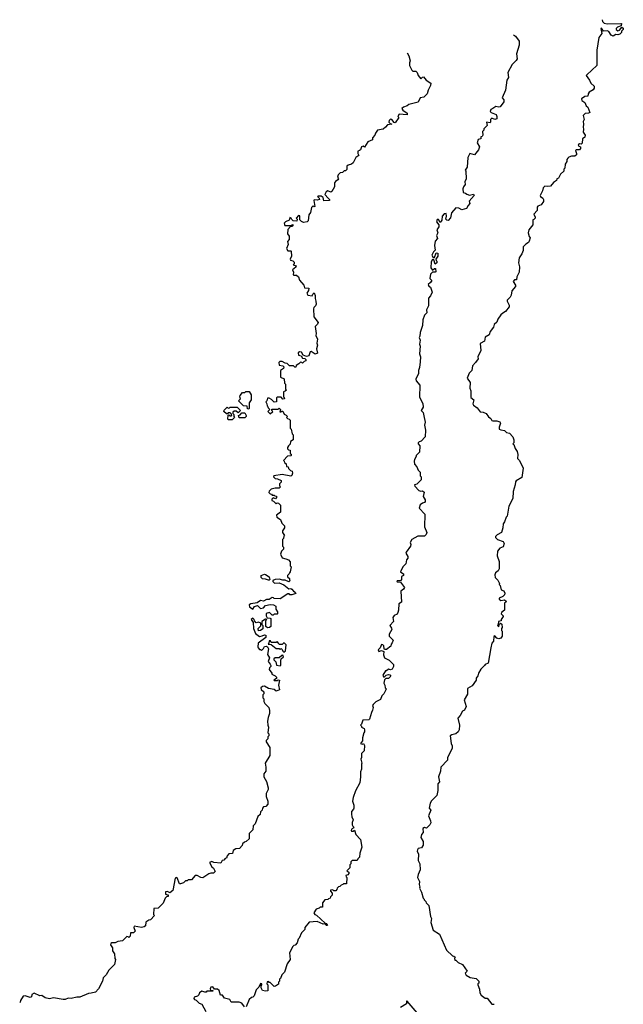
# Model space of a CAD drawing. Extents: x 2710666 to 2828562, y 857017 to 964538.
# Tile 96 of 138: x 2718049 to 2724230, y 947767 to 957845. Entities that reach past the tile are written whole.
import ezdxf

# ---------------------------------------------------------------- set-up
doc = ezdxf.new("R2010")
doc.units = 0

msp = doc.modelspace()

# ---------------------------------------------------------------- linework, layer by layer
at = {"layer": '0CON05XD'}
for points in [[(2724014, 957845), (2724018, 957828), (2724035, 957810), (2724065, 957804), (2724205, 957807), (2724210, 957805), (2724208, 957782), (2724172, 957768), (2724158, 957755), (2724158, 957745), (2724175, 957732), (2724192, 957738), (2724215, 957770), (2724228, 957758), (2724230, 957745), (2724212, 957728), (2724210, 957715), (2724195, 957698), (2724175, 957691), (2724155, 957693), (2724125, 957678), (2724107, 957687), (2724080, 957725), (2724065, 957730), (2724028, 957728), (2724005, 957760), (2724000, 957755), (2724010, 957705), (2723978, 957662), (2723958, 957535), (2723960, 957375), (2723855, 957280), (2723850, 957275), (2723885, 957228), (2723896, 957196), (2723932, 957165), (2723933, 957145), (2723922, 957128), (2723880, 957105), (2723870, 957085), (2723868, 957062), (2723835, 957060), (2723802, 957035), (2723805, 957020), (2723835, 956998), (2723850, 956965), (2723865, 956950), (2723887, 956895), (2723875, 956888), (2723840, 956885), (2723820, 956865), (2723828, 956825), (2723818, 956805), (2723822, 956775), (2723818, 956745), (2723823, 956725), (2723818, 956695), (2723838, 956665), (2723837, 956643), (2723812, 956625), (2723808, 956582), (2723798, 956572), (2723780, 956575), (2723768, 956565), (2723775, 956550), (2723790, 956545), (2723792, 956528), (2723780, 956515), (2723748, 956512), (2723740, 956505), (2723752, 956475), (2723749, 956461), (2723735, 956448), (2723701, 956449), (2723672, 956438), (2723662, 956428), (2723653, 956415), (2723652, 956395), (2723634, 956366), (2723630, 956325), (2723620, 956315), (2723620, 956295), (2723588, 956265), (2723565, 956222), (2723550, 956215), (2723545, 956200), (2723515, 956178), (2723485, 956140), (2723455, 956138), (2723427, 956143), (2723408, 956125), (2723403, 956095), (2723380, 956045), (2723382, 956035), (2723405, 956020), (2723412, 956005), (2723412, 955985), (2723389, 955951), (2723354, 955936), (2723348, 955925), (2723348, 955892), (2723312, 955855), (2723328, 955825), (2723327, 955813), (2723315, 955800), (2723302, 955798), (2723302, 955745), (2723263, 955695), (2723254, 955665), (2723266, 955626), (2723277, 955613), (2723265, 955580), (2723260, 955565), (2723232, 955548), (2723205, 955520), (2723204, 955484), (2723192, 955448), (2723163, 955407), (2723156, 955355), (2723167, 955315), (2723165, 955260), (2723138, 955215), (2723137, 955183), (2723115, 955182), (2723103, 955165), (2723127, 955127), (2723127, 955115), (2723089, 955071), (2723082, 955025), (2723072, 955005), (2723040, 954975), (2723040, 954965), (2723062, 954925), (2723062, 954905), (2723023, 954857), (2722995, 954842), (2722976, 954824), (2722945, 954780), (2722935, 954750), (2722908, 954725), (2722901, 954699), (2722867, 954655), (2722855, 954620), (2722816, 954595), (2722810, 954555), (2722765, 954530), (2722772, 954458), (2722740, 954395), (2722742, 954375), (2722718, 954335), (2722686, 954304), (2722678, 954255), (2722653, 954227), (2722630, 954175), (2722663, 954133), (2722658, 954075), (2722667, 954045), (2722668, 953978), (2722700, 953955), (2722690, 953915), (2722695, 953900), (2722733, 953873), (2722765, 953830), (2722795, 953828), (2722825, 953813), (2722850, 953780), (2722872, 953765), (2722884, 953744), (2722895, 953738), (2722935, 953740), (2722965, 953730), (2722972, 953715), (2722957, 953675), (2722960, 953655), (2722975, 953646), (2723015, 953640), (2723035, 953620), (2723065, 953613), (2723100, 953575), (2723110, 953545), (2723110, 953515), (2723100, 953505), (2723108, 953498), (2723122, 953455), (2723142, 953425), (2723150, 953395), (2723148, 953355), (2723168, 953335), (2723203, 953255), (2723191, 953159), (2723134, 953126), (2723127, 953115), (2723123, 953085), (2723101, 953015), (2723100, 952945), (2723057, 952865), (2723040, 952765), (2723030, 952755), (2723014, 952706), (2723000, 952685), (2722996, 952644), (2722982, 952598), (2722937, 952573), (2722920, 952555), (2722920, 952545), (2722940, 952525), (2723000, 952505), (2723010, 952485), (2722999, 952451), (2722964, 952436), (2722940, 952405), (2722938, 952358), (2722958, 952298), (2722960, 952225), (2722950, 952205), (2722922, 952185), (2722914, 952164), (2722918, 952135), (2722945, 952110), (2722962, 952075), (2722960, 952065), (2722970, 952055), (2722980, 952010), (2723005, 952000), (2723018, 951975), (2723015, 951960), (2722995, 951940), (2722960, 951925), (2722960, 951915), (2722975, 951902), (2723015, 951908), (2723030, 951895), (2723026, 951884), (2723012, 951875), (2723015, 951800), (2722984, 951776), (2722980, 951765), (2723000, 951745), (2723000, 951735), (2722980, 951705), (2722978, 951692), (2722953, 951687), (2722950, 951655), (2722942, 951645), (2722955, 951630), (2722960, 951655), (2722972, 951668), (2722987, 951657), (2722990, 951625), (2722982, 951615), (2722982, 951595), (2722988, 951585), (2722988, 951535), (2722976, 951514), (2722955, 951508), (2722934, 951514), (2722915, 951540), (2722905, 951532), (2722899, 951485), (2722884, 951465), (2722872, 951415), (2722845, 951260), (2722814, 951246), (2722810, 951235), (2722772, 951198), (2722748, 951155), (2722741, 951129), (2722722, 951105), (2722722, 951085), (2722683, 951027), (2722635, 951000), (2722635, 950940), (2722600, 950885), (2722620, 950815), (2722603, 950777), (2722584, 950766), (2722558, 950722), (2722534, 950696), (2722552, 950625), (2722548, 950575), (2722538, 950555), (2722516, 950534), (2722474, 950526), (2722458, 950515), (2722467, 950435), (2722477, 950413), (2722476, 950385), (2722430, 950295), (2722430, 950265), (2722360, 950195), (2722358, 950152), (2722337, 950095), (2722348, 950045), (2722332, 950025), (2722330, 949955), (2722320, 949905), (2722265, 949850), (2722252, 949825), (2722242, 949775), (2722258, 949755), (2722236, 949695), (2722257, 949645), (2722258, 949625), (2722248, 949605), (2722215, 949570), (2722195, 949577), (2722178, 949565), (2722180, 949525), (2722162, 949505), (2722158, 949475), (2722182, 949435), (2722180, 949395), (2722165, 949368), (2722128, 949362), (2722121, 949349), (2722120, 949335), (2722132, 949305), (2722128, 949238), (2722148, 949205), (2722150, 949145), (2722128, 949095), (2722122, 949065), (2722142, 949025), (2722138, 948995), (2722148, 948965), (2722142, 948955), (2722162, 948915), (2722180, 948855), (2722190, 948845), (2722190, 948835), (2722208, 948818), (2722210, 948805), (2722237, 948777), (2722256, 948666), (2722266, 948645), (2722258, 948605), (2722283, 948525), (2722348, 948485), (2722420, 948320), (2722482, 948262), (2722495, 948260), (2722508, 948248), (2722500, 948235), (2722505, 948220), (2722515, 948220), (2722540, 948195), (2722584, 948174), (2722630, 948105), (2722612, 948085), (2722620, 948065), (2722663, 948043), (2722722, 948032), (2722750, 948005), (2722750, 947985), (2722740, 947975), (2722740, 947965), (2722758, 947922), (2722760, 947885), (2722775, 947860), (2722815, 947830), (2722835, 947830), (2722885, 947770), (2722907, 947767)], [(2723104, 957691), (2723127, 957677), (2723163, 957625), (2723164, 957585), (2723136, 957495), (2723142, 957445), (2723133, 957427), (2723092, 957388), (2723048, 957305), (2723054, 957255), (2723036, 957225), (2723022, 957125), (2722988, 957045), (2723008, 957025), (2723007, 957005), (2722968, 956955), (2722955, 956950), (2722925, 956958), (2722895, 956938), (2722874, 956926), (2722868, 956905), (2722878, 956895), (2722927, 956875), (2722936, 956855), (2722935, 956830), (2722915, 956823), (2722885, 956838), (2722870, 956825), (2722870, 956795), (2722865, 956790), (2722830, 956795), (2722837, 956763), (2722802, 956728), (2722800, 956715), (2722788, 956702), (2722792, 956665), (2722785, 956650), (2722770, 956645), (2722770, 956625), (2722745, 956620), (2722733, 956585), (2722758, 956545), (2722747, 956513), (2722707, 956463), (2722660, 956475), (2722637, 956435), (2722630, 956335), (2722612, 956305), (2722618, 956295), (2722620, 956215), (2722608, 956185), (2722612, 956158), (2722592, 956135), (2722588, 956115), (2722590, 956075), (2722615, 956070), (2722628, 956058), (2722655, 956050), (2722695, 956058), (2722702, 956045), (2722652, 955988), (2722660, 955965), (2722640, 955945), (2722625, 955912), (2722575, 955898), (2722547, 955917), (2722515, 955920), (2722472, 955868), (2722462, 955818), (2722435, 955790), (2722422, 955792), (2722413, 955803), (2722420, 955835), (2722415, 955860), (2722395, 955858), (2722374, 955836), (2722372, 955795), (2722355, 955770), (2722339, 955799), (2722325, 955800), (2722318, 955775), (2722340, 955745), (2722340, 955725), (2722322, 955695), (2722330, 955665), (2722318, 955635), (2722328, 955605), (2722303, 955577), (2722296, 955535), (2722302, 955488), (2722285, 955470), (2722270, 955435), (2722282, 955412), (2722295, 955410), (2722315, 955460), (2722330, 955455), (2722330, 955425), (2722310, 955395), (2722312, 955382), (2722320, 955375), (2722320, 955355), (2722302, 955342), (2722288, 955388), (2722275, 955390), (2722264, 955366), (2722260, 955305), (2722275, 955280), (2722295, 955300), (2722308, 955298), (2722310, 955265), (2722305, 955260), (2722275, 955260), (2722255, 955240), (2722250, 955195), (2722268, 955175), (2722256, 955154), (2722230, 955135), (2722237, 955117), (2722256, 955106), (2722271, 955055), (2722255, 955020), (2722234, 954996), (2722234, 954916), (2722216, 954875), (2722218, 954845), (2722195, 954820), (2722176, 954774), (2722172, 954715), (2722150, 954645), (2722148, 954605), (2722138, 954592), (2722150, 954565), (2722143, 954525), (2722150, 954505), (2722143, 954425), (2722153, 954395), (2722151, 954345), (2722143, 954287), (2722132, 954255), (2722132, 954225), (2722104, 954165), (2722110, 954150), (2722147, 954105), (2722142, 953982), (2722176, 953916), (2722179, 953881), (2722160, 953845), (2722182, 953825), (2722188, 953792), (2722200, 953725), (2722194, 953695), (2722204, 953645), (2722200, 953575), (2722159, 953531), (2722140, 953525), (2722130, 953515), (2722130, 953505), (2722148, 953485), (2722142, 953418), (2722110, 953385), (2722110, 953375), (2722090, 953345), (2722088, 953325), (2722090, 953295), (2722115, 953270), (2722130, 953235), (2722150, 953215), (2722150, 953175), (2722160, 953165), (2722160, 953135), (2722115, 953090), (2722090, 953085), (2722095, 953070), (2722137, 953027), (2722155, 953020), (2722175, 953022), (2722189, 953009), (2722182, 952965), (2722202, 952932), (2722202, 952915), (2722195, 952902), (2722173, 952897), (2722151, 952879), (2722140, 952845), (2722199, 952785), (2722193, 952655), (2722219, 952595), (2722211, 952575), (2722195, 952560), (2722125, 952559), (2722064, 952526), (2722047, 952495), (2722053, 952473), (2722050, 952455), (2722007, 952395), (2722004, 952384), (2722022, 952352), (2722022, 952335), (2722010, 952315), (2722004, 952276), (2721972, 952245), (2721950, 952195), (2721962, 952182), (2721980, 952175), (2721980, 952155), (2721960, 952145), (2721960, 952115), (2721948, 952102), (2721915, 952100), (2721910, 952095), (2721915, 952090), (2721948, 952088), (2721988, 952035), (2721978, 952015), (2721952, 951995), (2721958, 951885), (2721930, 951865), (2721928, 951802), (2721921, 951779), (2721915, 951760), (2721884, 951746), (2721870, 951725), (2721878, 951685), (2721838, 951645), (2721857, 951617), (2721858, 951605), (2721832, 951555), (2721832, 951535), (2721872, 951495), (2721863, 951467), (2721852, 951455), (2721848, 951432), (2721805, 951400), (2721785, 951400), (2721780, 951405), (2721778, 951438), (2721768, 951448), (2721755, 951450), (2721740, 951415), (2721720, 951395), (2721725, 951380), (2721755, 951388), (2721778, 951378), (2721773, 951345), (2721785, 951312), (2721831, 951291), (2721877, 951247), (2721876, 951224), (2721863, 951197), (2721845, 951192), (2721825, 951198), (2721805, 951180), (2721795, 951180), (2721768, 951135), (2721775, 951120), (2721785, 951120), (2721803, 951137), (2721825, 951142), (2721838, 951138), (2721850, 951125), (2721827, 951103), (2721798, 951102), (2721783, 951087), (2721777, 951055), (2721788, 951035), (2721790, 951005), (2721800, 950995), (2721798, 950985), (2721778, 950945), (2721756, 950924), (2721743, 950887), (2721695, 950862), (2721668, 950835), (2721662, 950825), (2721668, 950805), (2721663, 950777), (2721650, 950755), (2721630, 950685), (2721625, 950680), (2721562, 950675), (2721550, 950635), (2721540, 950625), (2721550, 950615), (2721550, 950605), (2721575, 950590), (2721580, 950575), (2721580, 950555), (2721573, 950547), (2721560, 950495), (2721560, 950465), (2721540, 950435), (2721555, 950430), (2721568, 950438), (2721580, 950415), (2721577, 950363), (2721550, 950335), (2721550, 950295), (2721542, 950275), (2721552, 950235), (2721548, 950225), (2721548, 950175), (2721538, 950145), (2721540, 950095), (2721532, 950035), (2721488, 949952), (2721462, 949885), (2721458, 949845), (2721470, 949805), (2721470, 949775), (2721467, 949763), (2721448, 949742), (2721448, 949715), (2721450, 949685), (2721462, 949655), (2721452, 949628), (2721453, 949605), (2721462, 949582), (2721470, 949575), (2721445, 949560), (2721442, 949545), (2721445, 949540), (2721465, 949540), (2721478, 949548), (2721490, 949505), (2721538, 949455), (2721552, 949375), (2721532, 949315), (2721527, 949273), (2721510, 949255), (2721505, 949240), (2721455, 949240), (2721440, 949225), (2721440, 949205), (2721430, 949195), (2721430, 949165), (2721400, 949135), (2721418, 949118), (2721420, 949105), (2721408, 949092), (2721390, 949085), (2721392, 949072), (2721400, 949065), (2721395, 949000), (2721365, 949000), (2721358, 948992), (2721342, 948988), (2721328, 948972), (2721315, 948970), (2721300, 948955), (2721298, 948942), (2721285, 948930), (2721265, 948930), (2721255, 948938), (2721230, 948935), (2721230, 948925), (2721250, 948905), (2721250, 948885), (2721232, 948868), (2721228, 948852), (2721212, 948848), (2721205, 948840), (2721172, 948838), (2721150, 948805), (2721148, 948762), (2721125, 948760), (2721115, 948750), (2721085, 948740), (2721060, 948705), (2721072, 948685), (2721088, 948678), (2721178, 948598), (2721188, 948595), (2721200, 948575), (2721190, 948575), (2721175, 948590), (2721155, 948586), (2721095, 948616), (2721013, 948607), (2720970, 948555), (2720968, 948532), (2720935, 948500), (2720910, 948445), (2720900, 948435), (2720890, 948395), (2720868, 948372), (2720855, 948370), (2720845, 948360)], [(2722017, 957506), (2722032, 957475), (2722048, 957425), (2722040, 957405), (2722040, 957375), (2722065, 957330), (2722075, 957320), (2722105, 957320), (2722120, 957305), (2722130, 957275), (2722155, 957240), (2722172, 957258), (2722185, 957260), (2722210, 957225), (2722260, 957195), (2722257, 957173), (2722233, 957125), (2722223, 957085), (2722187, 957053), (2722150, 957045), (2722128, 957002), (2722035, 956977), (2722017, 956963), (2721979, 956951), (2721962, 956935), (2721971, 956921), (2722015, 956890), (2722015, 956870), (2721935, 956880), (2721920, 956855), (2721930, 956845), (2721895, 956790), (2721882, 956792), (2721860, 956825), (2721845, 956828), (2721832, 956815), (2721830, 956795), (2721842, 956782), (2721860, 956775), (2721815, 956770), (2721796, 956744), (2721770, 956725), (2721714, 956716), (2721692, 956685), (2721687, 956663), (2721660, 956635), (2721660, 956615), (2721614, 956596), (2721578, 956542), (2721565, 956550), (2721550, 956545), (2721540, 956515), (2721530, 956505), (2721510, 956500), (2721510, 956475), (2721520, 956455), (2721492, 956435), (2721465, 956380), (2721445, 956368), (2721412, 956358), (2721400, 956345), (2721398, 956312), (2721385, 956300), (2721372, 956298), (2721355, 956280), (2721332, 956278), (2721311, 956259), (2721302, 956235), (2721312, 956215), (2721308, 956205), (2721281, 956189), (2721274, 956176), (2721272, 956135), (2721245, 956088), (2721235, 956080), (2721205, 956092), (2721188, 956082), (2721172, 956055), (2721209, 956019), (2721220, 956005), (2721220, 955995), (2721162, 955992), (2721157, 956027), (2721135, 956040), (2721105, 956040), (2721100, 956035), (2721115, 956020), (2721120, 956005), (2721095, 955998), (2721065, 956000), (2721060, 955995), (2721070, 955935), (2721065, 955930), (2721055, 955940), (2721038, 955922), (2721027, 955873), (2721011, 955849), (2721002, 955788), (2720992, 955778), (2720955, 955770), (2720935, 955780), (2720918, 955798), (2720918, 955838), (2720905, 955840), (2720880, 955815), (2720890, 955805), (2720888, 955782), (2720850, 955785), (2720832, 955802), (2720830, 955815), (2720815, 955820), (2720808, 955792), (2720770, 955775), (2720758, 955762), (2720765, 955740), (2720825, 955740), (2720845, 955750), (2720850, 955745), (2720835, 955730), (2720822, 955728), (2720793, 955697), (2720790, 955655), (2720808, 955628), (2720808, 955595), (2720792, 955575), (2720797, 955545), (2720782, 955505), (2720795, 955480), (2720825, 955480), (2720830, 955475), (2720832, 955425), (2720820, 955395), (2720823, 955383), (2720845, 955378), (2720858, 955365), (2720860, 955345), (2720850, 955335), (2720880, 955325), (2720878, 955312), (2720842, 955285), (2720852, 955262), (2720850, 955235), (2720855, 955230), (2720885, 955230), (2720903, 955213), (2720915, 955180), (2720958, 955128), (2720965, 955100), (2721008, 955098), (2721007, 955073), (2720988, 955045), (2721000, 955025), (2721045, 955020), (2721050, 955035), (2721065, 955048), (2721074, 955024), (2721073, 954993), (2721082, 954965), (2721084, 954934), (2721077, 954915), (2721060, 954900), (2721058, 954885), (2721062, 954805), (2721104, 954745), (2721100, 954730), (2721074, 954705), (2721086, 954635), (2721082, 954612), (2721100, 954575), (2721091, 954535), (2721099, 954515), (2721089, 954475), (2721099, 954431), (2721075, 954422), (2721035, 954448), (2721023, 954447), (2721010, 954405), (2720985, 954398), (2720952, 954412), (2720935, 954442), (2720913, 954447), (2720902, 954435), (2720905, 954410), (2720930, 954405), (2720945, 954380), (2720967, 954377), (2720978, 954368), (2720980, 954355), (2720962, 954348), (2720945, 954330), (2720938, 954338), (2720925, 954340), (2720908, 954322), (2720880, 954305), (2720875, 954290), (2720865, 954290), (2720852, 954302), (2720813, 954303), (2720787, 954327), (2720768, 954328), (2720735, 954348), (2720712, 954348), (2720702, 954338), (2720705, 954310), (2720742, 954302), (2720752, 954292), (2720750, 954275), (2720720, 954255), (2720720, 954185), (2720758, 954168), (2720760, 954125), (2720770, 954115), (2720770, 954065), (2720780, 954055), (2720768, 954042), (2720750, 954035), (2720750, 953985), (2720758, 953978), (2720760, 953965), (2720745, 953960), (2720725, 953980), (2720685, 953980), (2720680, 953975), (2720680, 953935), (2720655, 953930), (2720628, 953958), (2720605, 953970), (2720585, 953970), (2720580, 953945), (2720570, 953935), (2720580, 953915), (2720582, 953892), (2720588, 953888), (2720592, 953872), (2720610, 953855), (2720590, 953835), (2720615, 953810), (2720640, 953835), (2720630, 953845), (2720632, 953858), (2720695, 953860), (2720705, 953870), (2720720, 953855), (2720712, 953832), (2720725, 953830), (2720732, 953838), (2720745, 953840), (2720757, 953807), (2720778, 953798), (2720790, 953785), (2720782, 953772), (2720792, 953762), (2720808, 953758), (2720820, 953745), (2720820, 953665), (2720830, 953655), (2720840, 953605), (2720850, 953595), (2720850, 953545), (2720822, 953528), (2720818, 953502), (2720800, 953485), (2720790, 953465), (2720792, 953452), (2720802, 953442), (2720818, 953438), (2720820, 953405), (2720828, 953398), (2720830, 953385), (2720825, 953380), (2720792, 953378), (2720750, 953335), (2720758, 953328), (2720762, 953312), (2720778, 953298), (2720782, 953272), (2720798, 953268), (2720802, 953252), (2720822, 953232), (2720840, 953225), (2720842, 953205), (2720835, 953180), (2720825, 953172), (2720735, 953190), (2720652, 953175), (2720648, 953165), (2720665, 953148), (2720690, 953145), (2720728, 953128), (2720728, 953112), (2720710, 953095), (2720710, 953075), (2720720, 953065), (2720705, 953050), (2720665, 953050), (2720625, 953040), (2720602, 953018), (2720600, 953005), (2720612, 952992), (2720628, 952988), (2720635, 952980), (2720655, 952980), (2720662, 952972), (2720678, 952968), (2720680, 952955), (2720668, 952942), (2720645, 952950), (2720632, 952938), (2720630, 952925), (2720648, 952918), (2720675, 952890), (2720685, 952900), (2720698, 952898), (2720720, 952875), (2720720, 952805), (2720680, 952775), (2720682, 952752), (2720718, 952728), (2720732, 952692), (2720760, 952665), (2720760, 952645), (2720740, 952615), (2720740, 952595), (2720760, 952565), (2720752, 952558), (2720750, 952535), (2720740, 952525), (2720740, 952455), (2720750, 952445), (2720750, 952425), (2720730, 952405), (2720720, 952375), (2720736, 952336), (2720775, 952328), (2720800, 952315), (2720820, 952295), (2720820, 952255), (2720830, 952245), (2720820, 952195), (2720810, 952185), (2720808, 952172), (2720790, 952155), (2720792, 952142), (2720810, 952125), (2720812, 952112), (2720820, 952105), (2720805, 952090), (2720767, 952107), (2720745, 952108), (2720705, 952120), (2720664, 952116), (2720640, 952105), (2720640, 952095), (2720658, 952078), (2720705, 952082), (2720752, 952062), (2720805, 952020), (2720825, 952022), (2720835, 952018), (2720852, 951995)], [(2720395, 953860), (2720382, 953862), (2720378, 953888), (2720342, 953892), (2720290, 953945), (2720310, 953965), (2720302, 953985), (2720305, 954000), (2720332, 954028), (2720355, 954030), (2720365, 954040), (2720398, 954038), (2720420, 954005), (2720420, 953955), (2720400, 953925), (2720400, 953865), (2720395, 953860)], [(2720225, 953750), (2720185, 953750), (2720180, 953755), (2720182, 953798), (2720195, 953800), (2720202, 953792), (2720215, 953790), (2720220, 953795), (2720218, 953808), (2720205, 953820), (2720185, 953820), (2720178, 953812), (2720165, 953810), (2720140, 953835), (2720142, 953848), (2720175, 953880), (2720185, 953870), (2720198, 953872), (2720205, 953880), (2720275, 953880), (2720310, 953845), (2720285, 953820), (2720265, 953840), (2720245, 953840), (2720232, 953828), (2720230, 953815), (2720240, 953805), (2720240, 953785), (2720248, 953775), (2720225, 953750)], [(2720355, 953770), (2720295, 953770), (2720290, 953795), (2720308, 953802), (2720325, 953820), (2720355, 953820), (2720368, 953795), (2720367, 953783), (2720355, 953770)], [(2720595, 952108), (2720565, 952120), (2720535, 952123), (2720523, 952135), (2720522, 952155), (2720555, 952170), (2720567, 952167), (2720603, 952143), (2720610, 952115), (2720605, 952110), (2720595, 952108)], [(2720852, 951995), (2720870, 951985), (2720878, 951972), (2720835, 951960), (2720815, 951960), (2720808, 951968), (2720795, 951970), (2720715, 951918), (2720655, 951920), (2720648, 951928), (2720635, 951930), (2720605, 951912), (2720575, 951912), (2720547, 951893), (2720515, 951900), (2720482, 951878), (2720415, 951867), (2720398, 951855), (2720402, 951835), (2720435, 951810), (2720452, 951838), (2720485, 951850), (2720515, 951820), (2720544, 951826), (2720565, 951850), (2720615, 951860), (2720647, 951857), (2720672, 951842), (2720673, 951813), (2720688, 951785), (2720690, 951765), (2720685, 951760), (2720655, 951760), (2720645, 951750), (2720635, 951750), (2720607, 951777), (2720573, 951767), (2720572, 951745), (2720582, 951722), (2720615, 951720), (2720620, 951715), (2720620, 951635), (2720607, 951623), (2720585, 951620), (2720570, 951635), (2720570, 951695), (2720580, 951705), (2720565, 951710), (2720530, 951685), (2720530, 951655), (2720540, 951645), (2720538, 951612), (2720515, 951592), (2720495, 951590), (2720490, 951615), (2720518, 951642), (2720518, 951668), (2720495, 951680), (2720472, 951672), (2720452, 951692), (2720450, 951705), (2720435, 951720), (2720420, 951705), (2720440, 951675), (2720442, 951615), (2720462, 951562), (2720505, 951532), (2720532, 951538), (2720555, 951550), (2720568, 951545), (2720568, 951522), (2720490, 951465), (2720487, 951427), (2720490, 951415), (2720505, 951400), (2720515, 951400), (2720525, 951390), (2720545, 951410), (2720555, 951430), (2720575, 951432), (2720587, 951427), (2720598, 951405), (2720587, 951347), (2720608, 951315), (2720593, 951275), (2720615, 951250), (2720620, 951235), (2720620, 951225), (2720608, 951212), (2720603, 951193), (2720630, 951155), (2720630, 951145), (2720665, 951130), (2720680, 951115), (2720678, 951102), (2720650, 951085), (2720655, 951080), (2720685, 951080), (2720695, 951090), (2720710, 951085), (2720698, 951035), (2720710, 950985), (2720675, 950973), (2720655, 950988), (2720595, 950999), (2720555, 951024), (2720535, 951021), (2720518, 951005), (2720521, 950991), (2720550, 950965), (2720550, 950945), (2720540, 950935), (2720540, 950905), (2720550, 950895), (2720550, 950865), (2720560, 950845), (2720600, 950805), (2720608, 950775), (2720608, 950745), (2720592, 950702), (2720588, 950665), (2720590, 950625), (2720598, 950605), (2720590, 950545), (2720600, 950535), (2720600, 950515), (2720590, 950505), (2720590, 950485), (2720573, 950467), (2720572, 950455), (2720610, 950395), (2720610, 950315), (2720563, 950237), (2720570, 950195), (2720568, 950155), (2720550, 950125), (2720550, 950095), (2720577, 950047), (2720592, 949982), (2720592, 949965), (2720572, 949925), (2720572, 949895), (2720590, 949845), (2720590, 949815), (2720568, 949792), (2720545, 949787), (2720534, 949776), (2720532, 949755), (2720514, 949736), (2720510, 949710), (2720489, 949691), (2720460, 949615), (2720440, 949595), (2720437, 949553), (2720400, 949515), (2720398, 949462), (2720368, 949432), (2720352, 949428), (2720332, 949408), (2720328, 949392), (2720298, 949362), (2720262, 949358), (2720235, 949340), (2720228, 949312), (2720192, 949308), (2720172, 949288), (2720168, 949262), (2720152, 949258), (2720138, 949242), (2720122, 949238), (2720107, 949213), (2720037, 949217), (2720015, 949228), (2719992, 949218), (2720018, 949175), (2720035, 949160), (2720050, 949125), (2720035, 949110), (2720005, 949110), (2719985, 949102), (2719925, 949062), (2719904, 949064), (2719865, 949086), (2719845, 949087), (2719808, 949042), (2719775, 949040), (2719765, 949030), (2719745, 949030), (2719725, 949010), (2719695, 949000), (2719685, 949000), (2719663, 949063), (2719654, 949066), (2719641, 949059), (2719618, 948932), (2719585, 948908), (2719563, 948923), (2719542, 948918), (2719543, 948893), (2719568, 948888), (2719568, 948872), (2719555, 948870), (2719540, 948855), (2719518, 948802), (2719468, 948752), (2719422, 948748), (2719420, 948685), (2719430, 948675), (2719388, 948632), (2719372, 948628), (2719342, 948608), (2719338, 948572), (2719325, 948560), (2719295, 948552), (2719222, 948568), (2719216, 948555), (2719232, 948515), (2719215, 948500), (2719182, 948498), (2719180, 948465), (2719165, 948450), (2719158, 948458), (2719145, 948460), (2719102, 948418), (2719055, 948410), (2719025, 948397), (2718994, 948396), (2718982, 948388), (2718980, 948375), (2719000, 948345), (2719000, 948315), (2719020, 948285), (2719022, 948235), (2719030, 948225), (2719020, 948175), (2718960, 948115), (2718935, 948070), (2718903, 948037), (2718898, 948005), (2718856, 947924), (2718825, 947892), (2718782, 947882), (2718755, 947878), (2718665, 947840), (2718635, 947840), (2718575, 947828), (2718545, 947830), (2718515, 947818), (2718495, 947817), (2718395, 947832), (2718355, 947823), (2718310, 947835), (2718277, 947857), (2718255, 947854), (2718198, 947882), (2718172, 947868), (2718168, 947845), (2718155, 947838), (2718105, 947853), (2718085, 947852), (2718058, 947805), (2718055, 947790), (2718049, 947786)], [(2720755, 951370), (2720770, 951385), (2720778, 951445), (2720760, 951465), (2720753, 951467), (2720735, 951450), (2720705, 951450), (2720700, 951465), (2720685, 951480), (2720675, 951470), (2720625, 951470), (2720616, 951486), (2720602, 951488), (2720600, 951465), (2720592, 951452), (2720625, 951450), (2720675, 951410), (2720705, 951410), (2720715, 951400), (2720728, 951408), (2720738, 951398), (2720742, 951382), (2720755, 951370)], [(2720715, 951230), (2720722, 951238), (2720722, 951285), (2720728, 951302), (2720750, 951325), (2720745, 951340), (2720732, 951338), (2720707, 951313), (2720665, 951312), (2720650, 951305), (2720652, 951292), (2720672, 951272), (2720680, 951240), (2720715, 951230)], [(2720845, 948360), (2720813, 948295), (2720818, 948225), (2720788, 948182), (2720760, 948095), (2720732, 948068), (2720718, 948032), (2720710, 948025), (2720710, 948005), (2720700, 947995), (2720698, 947972), (2720668, 947952), (2720655, 947950), (2720615, 947990), (2720602, 947992), (2720595, 948000), (2720582, 947998), (2720580, 947975), (2720590, 947965), (2720590, 947905), (2720565, 947900), (2720535, 947910), (2720520, 947935), (2720520, 947955), (2720530, 947965), (2720530, 947975), (2720515, 947980), (2720498, 947942), (2720470, 947915), (2720450, 947855), (2720435, 947840), (2720422, 947838), (2720400, 947815), (2720368, 947742)], [(2720352, 947742), (2720325, 947780), (2720295, 947788), (2720215, 947790), (2720200, 947815), (2720145, 947830), (2720125, 947862), (2720105, 947860), (2720090, 947910), (2720075, 947922), (2720042, 947922), (2720025, 947947), (2720005, 947942), (2719998, 947925), (2720002, 947912), (2720028, 947908), (2720025, 947900), (2719965, 947900), (2719958, 947892), (2719945, 947890), (2719915, 947902), (2719890, 947885), (2719882, 947865), (2719868, 947852), (2719835, 947840), (2719832, 947825), (2719840, 947815), (2719855, 947810), (2719885, 947780), (2719915, 947770), (2719955, 947693)], [(2722140, 947655), (2722015, 947800), (2722010, 947800), (2722009, 947771), (2721949, 947735)]]:
    msp.add_lwpolyline(points, dxfattribs=at)

doc.saveas('drawing.dxf')
